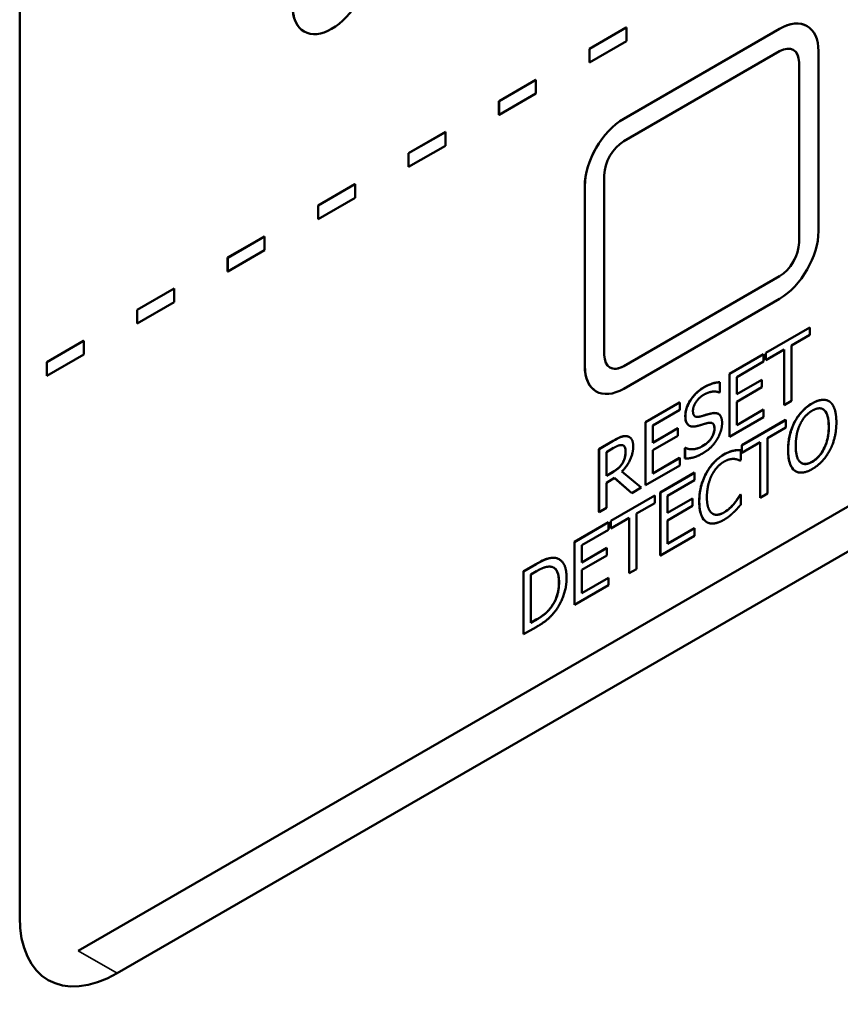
# Model space of a CAD drawing. Header units: millimetres. Extents: x 30 to 861, y 28 to 600.
# Tile 15 of 43: x 695 to 725, y 186 to 221. Entities that reach past the tile are written whole.
import ezdxf

# ---------------------------------------------------------------- set-up
doc = ezdxf.new("R2010")
doc.units = ezdxf.units.MM
doc.header["$LTSCALE"] = 3
doc.layers.add('Visible (ISO)', color=7, linetype='Continuous', lineweight=50)
doc.layers.add('Visible Narrow (ISO)', color=7, linetype='Continuous', lineweight=35)

msp = doc.modelspace()

# ---------------------------------------------------------------- linework, layer by layer
at = {"layer": 'Visible (ISO)'}
for p, q in [((694.771, 188.84), (694.771, 272.94)), ((696.899, 187.612), (797.308, 245.583)), ((798.715, 244.77), (698.306, 186.799)), ((705.092, 220.989), (705.095, 220.987)), ((715.453, 220.362), (716.791, 221.135)), ((716.794, 221.133), (715.456, 220.36)), ((716.698, 217.822), (722.355, 221.088)), ((722.356, 221.087), (716.7, 217.821)), ((716.791, 221.135), (716.794, 221.133)), ((716.794, 220.637), (716.794, 221.133)), ((723.355, 221.187), (723.356, 221.186)), ((715.456, 219.864), (716.794, 220.637)), ((715.453, 220.362), (715.456, 220.36)), ((715.453, 219.866), (715.453, 220.362)), ((715.456, 220.36), (715.456, 219.864)), ((716.7, 217.005), (722.356, 220.271)), ((723.771, 213.739), (723.771, 220.271)), ((715.453, 219.866), (715.456, 219.864)), ((723.062, 213.331), (723.062, 219.863)), ((723.063, 219.862), (723.063, 213.33)), ((712.17, 218.467), (713.508, 219.239)), ((713.511, 219.237), (712.173, 218.465)), ((713.508, 219.239), (713.511, 219.237)), ((713.511, 218.741), (713.511, 219.237)), ((712.17, 218.467), (712.173, 218.465)), ((712.17, 217.97), (712.17, 218.467)), ((712.173, 217.968), (713.511, 218.741)), ((712.173, 218.465), (712.173, 217.968)), ((712.17, 217.97), (712.173, 217.968)), ((708.886, 216.571), (710.224, 217.344)), ((710.228, 217.341), (708.89, 216.569)), ((710.224, 217.344), (710.228, 217.341)), ((710.228, 216.845), (710.228, 217.341)), ((708.89, 216.073), (710.228, 216.845)), ((708.886, 216.571), (708.89, 216.569)), ((708.886, 216.075), (708.886, 216.571)), ((708.89, 216.569), (708.89, 216.073)), ((708.886, 216.075), (708.89, 216.073)), ((715.992, 209.248), (715.992, 215.78)), ((705.603, 214.675), (706.941, 215.448)), ((706.944, 215.446), (705.606, 214.673)), ((706.941, 215.448), (706.944, 215.446)), ((706.944, 214.95), (706.944, 215.446)), ((715.284, 208.84), (715.284, 215.372)), ((715.285, 215.372), (715.285, 208.84)), ((705.606, 214.177), (706.944, 214.95)), ((705.603, 214.675), (705.606, 214.673)), ((705.603, 214.179), (705.603, 214.675)), ((705.606, 214.673), (705.606, 214.177)), ((705.603, 214.179), (705.606, 214.177)), ((702.319, 212.78), (703.657, 213.552)), ((703.661, 213.55), (702.323, 212.778)), ((703.657, 213.552), (703.661, 213.55)), ((703.661, 213.054), (703.661, 213.55)), ((702.319, 212.78), (702.323, 212.778)), ((702.319, 212.283), (702.319, 212.78)), ((702.323, 212.281), (703.661, 213.054)), ((702.323, 212.778), (702.323, 212.281)), ((702.319, 212.283), (702.323, 212.281)), ((716.698, 208.84), (722.355, 212.106)), ((722.356, 212.106), (716.7, 208.84)), ((699.036, 210.884), (700.374, 211.656)), ((700.377, 211.654), (699.039, 210.882)), ((700.374, 211.656), (700.377, 211.654)), ((700.377, 211.158), (700.377, 211.654)), ((716.7, 208.023), (722.356, 211.289)), ((699.039, 210.386), (700.377, 211.158)), ((699.036, 210.884), (699.039, 210.882)), ((699.036, 210.388), (699.036, 210.884)), ((699.039, 210.882), (699.039, 210.386)), ((699.036, 210.388), (699.039, 210.386)), ((721.859, 209.33), (723.451, 210.249)), ((723.455, 210.247), (721.863, 209.328)), ((723.451, 210.249), (723.455, 210.247)), ((723.455, 209.976), (723.455, 210.247)), ((722.79, 209.593), (723.455, 209.976)), ((695.753, 208.988), (697.091, 209.761)), ((697.094, 209.759), (695.756, 208.986)), ((697.091, 209.761), (697.094, 209.759)), ((697.094, 209.263), (697.094, 209.759)), ((722.79, 207.577), (722.79, 209.593)), ((695.756, 208.49), (697.094, 209.263)), ((720.534, 208.565), (721.773, 209.28)), ((721.776, 209.278), (720.538, 208.563)), ((721.773, 209.28), (721.776, 209.278)), ((721.776, 209.008), (721.776, 209.278)), ((721.859, 209.33), (721.863, 209.328)), ((721.859, 209.06), (721.859, 209.33)), ((721.863, 209.058), (722.527, 209.441)), ((721.863, 209.328), (721.863, 209.058)), ((722.524, 207.427), (722.524, 209.439)), ((722.527, 209.441), (722.527, 207.425)), ((695.753, 208.988), (695.756, 208.986)), ((695.753, 208.492), (695.753, 208.988)), ((695.756, 208.986), (695.756, 208.49)), ((720.801, 208.444), (721.776, 209.008)), ((721.859, 209.06), (721.863, 209.058)), ((695.753, 208.492), (695.756, 208.49)), ((720.534, 208.565), (720.538, 208.563)), ((720.534, 206.279), (720.534, 208.565)), ((720.538, 208.563), (720.538, 206.277)), ((720.801, 207.818), (720.801, 208.444)), ((720.189, 208.258), (720.193, 208.256)), ((720.193, 207.893), (720.193, 208.256)), ((720.801, 207.822), (721.707, 208.345)), ((721.711, 208.343), (720.801, 207.818)), ((720.801, 207.548), (721.711, 208.073)), ((721.707, 208.345), (721.711, 208.343)), ((721.711, 208.073), (721.711, 208.343)), ((715.698, 207.925), (715.7, 207.924)), ((720.173, 207.882), (720.193, 207.893)), ((717.49, 206.808), (718.729, 207.523)), ((718.733, 207.521), (717.494, 206.806)), ((718.729, 207.523), (718.733, 207.521)), ((718.733, 207.25), (718.733, 207.521)), ((720.801, 206.699), (720.801, 207.548)), ((722.524, 207.427), (722.527, 207.425)), ((722.527, 207.425), (722.79, 207.577)), ((724.146, 207.57), (724.15, 207.568)), ((717.757, 206.687), (718.733, 207.25)), ((720.134, 207.108), (720.137, 207.106)), ((720.538, 206.277), (721.776, 206.992)), ((720.801, 206.703), (721.773, 207.264)), ((721.776, 207.262), (720.801, 206.699)), ((721.773, 207.264), (721.776, 207.262)), ((721.776, 206.992), (721.776, 207.262)), ((717.49, 206.808), (717.494, 206.806)), ((717.49, 204.521), (717.49, 206.808)), ((717.494, 206.806), (717.494, 204.519)), ((717.757, 206.061), (717.757, 206.687)), ((719.072, 206.683), (719.076, 206.681)), ((720.985, 205.967), (722.577, 206.886)), ((722.58, 206.884), (720.989, 205.965)), ((722.577, 206.886), (722.58, 206.884)), ((722.58, 206.614), (722.58, 206.884)), ((722.902, 206.813), (722.906, 206.811)), ((716.9, 206.267), (716.904, 206.265)), ((717.757, 206.065), (718.663, 206.588)), ((718.667, 206.586), (717.757, 206.061)), ((717.757, 205.79), (718.667, 206.316)), ((718.663, 206.588), (718.667, 206.586)), ((718.667, 206.316), (718.667, 206.586)), ((720.534, 206.279), (720.538, 206.277)), ((721.916, 206.23), (722.58, 206.614)), ((715.801, 205.832), (716.311, 206.127)), ((716.315, 206.125), (715.805, 205.83)), ((720.985, 205.967), (720.989, 205.965)), ((720.985, 205.697), (720.985, 205.967)), ((720.989, 205.695), (721.653, 206.078)), ((720.989, 205.965), (720.989, 205.695)), ((721.649, 204.065), (721.649, 206.076)), ((721.653, 206.078), (721.653, 204.063)), ((721.916, 204.215), (721.916, 206.23)), ((715.801, 205.832), (715.805, 205.83)), ((715.801, 203.546), (715.801, 205.832)), ((715.805, 205.83), (715.805, 203.544)), ((716.068, 205.719), (716.329, 205.87)), ((716.068, 204.859), (716.068, 205.719)), ((717.757, 204.942), (717.757, 205.79)), ((718.92, 205.866), (718.939, 205.877)), ((718.92, 205.866), (718.924, 205.864)), ((718.92, 205.484), (718.92, 205.866)), ((718.943, 205.875), (718.924, 205.864)), ((718.924, 205.864), (718.924, 205.482)), ((718.939, 205.877), (718.943, 205.875)), ((720.679, 205.772), (720.682, 205.77)), ((720.942, 205.791), (720.945, 205.789)), ((720.945, 205.422), (720.945, 205.789)), ((720.985, 205.697), (720.989, 205.695)), ((716.653, 205.32), (716.657, 205.318)), ((717.494, 204.519), (718.733, 205.235)), ((717.757, 204.946), (718.729, 205.507)), ((718.733, 205.505), (717.757, 204.942)), ((718.729, 205.507), (718.733, 205.505)), ((718.733, 205.235), (718.733, 205.505)), ((718.92, 205.484), (718.924, 205.482)), ((720.924, 205.41), (720.945, 205.422)), ((716.068, 204.863), (716.295, 204.995)), ((716.299, 204.993), (716.068, 204.859)), ((717.337, 204.429), (716.632, 205.017)), ((718.025, 204.258), (719.263, 204.974)), ((719.267, 204.971), (718.028, 204.256)), ((719.263, 204.974), (719.267, 204.971)), ((719.267, 204.701), (719.267, 204.971)), ((722.936, 205.027), (722.94, 205.025)), ((716.068, 204.606), (716.369, 204.78)), ((716.068, 203.696), (716.068, 204.606)), ((716.369, 204.78), (716.995, 204.231)), ((716.992, 204.233), (716.369, 204.779)), ((717.49, 204.521), (717.494, 204.519)), ((718.291, 204.138), (719.267, 204.701)), ((716.233, 203.224), (717.824, 204.143)), ((717.828, 204.141), (716.236, 203.222)), ((716.992, 204.233), (716.995, 204.231)), ((716.995, 204.231), (717.337, 204.429)), ((717.824, 204.143), (717.828, 204.141)), ((717.828, 203.87), (717.828, 204.141)), ((718.025, 204.258), (718.028, 204.256)), ((718.025, 201.972), (718.025, 204.258)), ((718.028, 204.256), (718.028, 201.97)), ((718.291, 203.512), (718.291, 204.138)), ((720.922, 204.164), (720.942, 204.175)), ((720.922, 204.164), (720.926, 204.162)), ((720.945, 204.173), (720.926, 204.162)), ((720.942, 204.175), (720.945, 204.173)), ((720.945, 203.81), (720.945, 204.173)), ((721.653, 204.063), (721.916, 204.215)), ((717.164, 203.487), (717.828, 203.87)), ((718.291, 203.516), (719.198, 204.039)), ((719.201, 204.037), (718.291, 203.512)), ((718.291, 203.241), (719.201, 203.766)), ((719.198, 204.039), (719.201, 204.037)), ((719.201, 203.766), (719.201, 204.037)), ((720.712, 203.859), (720.716, 203.857)), ((721.649, 204.065), (721.653, 204.063)), ((715.801, 203.546), (715.805, 203.544)), ((715.805, 203.544), (716.068, 203.696)), ((717.164, 201.471), (717.164, 203.487)), ((714.907, 202.459), (716.146, 203.174)), ((716.149, 203.172), (714.911, 202.456)), ((716.146, 203.174), (716.149, 203.172)), ((716.149, 202.901), (716.149, 203.172)), ((716.233, 203.224), (716.236, 203.222)), ((716.233, 202.953), (716.233, 203.224)), ((716.236, 202.951), (716.9, 203.335)), ((716.236, 203.222), (716.236, 202.951)), ((716.897, 201.321), (716.897, 203.333)), ((716.9, 203.335), (716.9, 201.319)), ((718.291, 202.393), (718.291, 203.241)), ((719.714, 203.176), (719.717, 203.174)), ((715.174, 202.338), (716.149, 202.901)), ((716.233, 202.953), (716.236, 202.951)), ((718.291, 202.397), (719.263, 202.958)), ((719.267, 202.956), (718.291, 202.393)), ((719.263, 202.958), (719.267, 202.956)), ((719.267, 202.685), (719.267, 202.956)), ((714.907, 202.459), (714.911, 202.456)), ((714.907, 200.172), (714.907, 202.459)), ((714.911, 202.456), (714.911, 200.17)), ((715.174, 201.712), (715.174, 202.338)), ((718.028, 201.97), (719.267, 202.685)), ((715.174, 201.716), (716.08, 202.239)), ((716.084, 202.237), (715.174, 201.712)), ((716.08, 202.239), (716.084, 202.237)), ((716.084, 201.966), (716.084, 202.237)), ((713.061, 201.392), (713.511, 201.653)), ((713.515, 201.651), (713.064, 201.39)), ((714.354, 201.832), (714.357, 201.83)), ((715.174, 201.441), (716.084, 201.966)), ((718.025, 201.972), (718.028, 201.97)), ((713.061, 201.392), (713.064, 201.39)), ((713.061, 199.106), (713.061, 201.392)), ((713.064, 201.39), (713.064, 199.104)), ((713.327, 201.279), (713.528, 201.395)), ((713.327, 199.519), (713.327, 201.279)), ((715.174, 200.593), (715.174, 201.441)), ((716.897, 201.321), (716.9, 201.319)), ((716.9, 201.319), (717.164, 201.471)), ((715.174, 200.597), (716.146, 201.158)), ((716.149, 201.156), (715.174, 200.593)), ((716.146, 201.158), (716.149, 201.156)), ((716.149, 200.885), (716.149, 201.156)), ((714.911, 200.17), (716.149, 200.885)), ((714.071, 200.105), (714.075, 200.103)), ((714.907, 200.172), (714.911, 200.17)), ((713.327, 199.523), (713.524, 199.637)), ((713.528, 199.635), (713.327, 199.519)), ((713.064, 199.104), (713.52, 199.367)), ((713.061, 199.106), (713.064, 199.104))]:
    msp.add_line(p, q, dxfattribs=at)
msp.add_ellipse((706.095, 222.719), major_axis=(1, 1.732), ratio=0.57735, dxfattribs=at)
for centre, major_axis, start_param, end_param in [((706.092, 222.721), (-1, -1.732), 3.141593, 6.283185), ((722.355, 219.455), (1, 1.732), 0, 0.785398), ((722.356, 219.454), (1, 1.732), 5.497787, 7.068583), ((722.356, 219.454), (0.5, 0.866), 5.497787, 7.068583), ((722.355, 219.455), (0.5, 0.866), 5.497787, 6.281771), ((716.698, 216.189), (1, 1.732), 0.785398, 2.356194), ((716.7, 216.188), (-1, -1.732), 3.926991, 5.497787), ((716.7, 216.188), (0.5, 0.866), 0.785398, 2.356194), ((722.356, 212.922), (1, 1.732), 3.926991, 5.497787), ((722.355, 212.923), (0.5, 0.866), 3.926991, 5.497787), ((722.356, 212.922), (-0.5, -0.866), 0.785398, 2.356194), ((716.7, 209.656), (-0.5, -0.866), 5.497787, 7.068583), ((716.698, 209.657), (-1, -1.732), 5.497787, 6.283185), ((716.7, 209.656), (-1, -1.732), 5.497787, 7.068583), ((716.698, 209.657), (-0.5, -0.866), 0.001414, 0.785398), ((698.306, 190.882), (-2.5, -4.33), 5.497787, 7.068583)]:
    msp.add_ellipse(centre, major_axis=major_axis, ratio=0.57735, start_param=start_param, end_param=end_param, dxfattribs=at)
for points, knots in [([(718.935, 207.028), (718.935, 207.109), (718.946, 207.195), (718.998, 207.369), (719.035, 207.451), (719.121, 207.604), (719.184, 207.703), (719.325, 207.859), (719.376, 207.906), (719.485, 207.994), (719.543, 208.033), (719.6, 208.067)], [0, 0, 0, 0, 0.0297167, 0.0297167, 0.0574483, 0.0574483, 0.082309, 0.082309, 0.0954137, 0.0954137, 0.1095792, 0.1095792, 0.1095792, 0.1095792]), ([(719.6, 208.067), (719.746, 208.151), (719.851, 208.19), (720.01, 208.241), (720.102, 208.258), (720.189, 208.258)], [0, 0, 0, 0, 0.0617667, 0.0617667, 0.1544573, 0.1544573, 0.1544573, 0.1544573]), ([(722.902, 206.813), (722.97, 206.94), (723.049, 207.056), (723.2, 207.229), (723.262, 207.289), (723.397, 207.401), (723.468, 207.449), (723.539, 207.49)], [0, 0, 0, 0, 0.0432042, 0.0432042, 0.0713656, 0.0713656, 0.1013184, 0.1013184, 0.1013184, 0.1013184]), ([(723.539, 207.49), (723.66, 207.56), (723.78, 207.607), (723.933, 207.622), (723.989, 207.623), (724.083, 207.601), (724.116, 207.588), (724.146, 207.57)], [0, 0, 0, 0, 0.05140634, 0.05140634, 0.07021094, 0.07021094, 0.08144901, 0.08144901, 0.08144901, 0.08144901]), ([(719.063, 206.689), (719.022, 206.717), (718.991, 206.758), (718.956, 206.842), (718.935, 206.905), (718.935, 207.028)], [0, 0, 0, 0, 0.02575118, 0.02575118, 0.04099646, 0.04099646, 0.04099646, 0.04099646]), ([(719.288, 207.018), (719.31, 207.005), (719.336, 206.999), (719.396, 206.996), (719.431, 207.002), (719.467, 207.011)], [0.03706622, 0.03706622, 0.03706622, 0.03706622, 0.05831635, 0.05831635, 0.0837763, 0.0837763, 0.0837763, 0.0837763]), ([(719.467, 207.011), (719.551, 207.034), (719.65, 207.064), (719.736, 207.09), (719.81, 207.111), (719.873, 207.125)], [0, 0, 0, 0, 0.036852, 0.036852, 0.1454013, 0.1454013, 0.1454013, 0.1454013]), ([(719.873, 207.125), (719.951, 207.143), (720.028, 207.148), (720.105, 207.123), (720.119, 207.117), (720.134, 207.108)], [0, 0, 0, 0, 0.03441906, 0.03441906, 0.04134367, 0.04134367, 0.04134367, 0.04134367]), ([(724.141, 206.646), (724.141, 206.78), (724.13, 206.912), (724.082, 207.08), (724.049, 207.18), (723.979, 207.244)], [0, 0, 0, 0, 0.04918697, 0.04918697, 0.07460715, 0.07460715, 0.07460715, 0.07460715]), ([(719.992, 206.57), (719.992, 206.62), (719.986, 206.668), (719.954, 206.742), (719.934, 206.76), (719.917, 206.77), (719.917, 206.77), (719.917, 206.77)], [0, 0, 0, 0, 0.01867149, 0.01867149, 0.03632805, 0.03632805, 0.03642838, 0.03642838, 0.03642838, 0.03642838]), ([(722.665, 205.794), (722.665, 206.054), (722.703, 206.237), (722.765, 206.495), (722.822, 206.656), (722.902, 206.813)], [0, 0, 0, 0, 0.0953623, 0.0953623, 0.250012, 0.250012, 0.250012, 0.250012]), ([(723.541, 205.372), (723.618, 205.416), (723.693, 205.474), (723.825, 205.613), (723.88, 205.687), (723.964, 205.831), (724.015, 205.928), (724.087, 206.156), (724.107, 206.249), (724.135, 206.445), (724.141, 206.548), (724.141, 206.646)], [0, 0, 0, 0, 0.0324995, 0.0324995, 0.0607551, 0.0607551, 0.0828113, 0.0828113, 0.0981759, 0.0981759, 0.1161637, 0.1161637, 0.1161637, 0.1161637]), ([(716.311, 206.127), (716.406, 206.182), (716.502, 206.233), (716.634, 206.285), (716.672, 206.295), (716.746, 206.304), (716.781, 206.303), (716.815, 206.297)], [0, 0, 0, 0, 0.04035997, 0.04035997, 0.0568919, 0.0568919, 0.07397282, 0.07397282, 0.07397282, 0.07397282]), ([(719.551, 205.933), (719.624, 205.976), (719.703, 206.03), (719.829, 206.154), (719.867, 206.206), (719.922, 206.296), (719.946, 206.344), (719.973, 206.424), (719.98, 206.453), (719.99, 206.512), (719.992, 206.542), (719.992, 206.57)], [0, 0, 0, 0, 0.0313109, 0.0313109, 0.0567291, 0.0567291, 0.0846249, 0.0846249, 0.1009116, 0.1009116, 0.1181964, 0.1181964, 0.1181964, 0.1181964]), ([(716.765, 205.744), (716.765, 205.801), (716.758, 205.853), (716.731, 205.912), (716.719, 205.932), (716.695, 205.952), (716.69, 205.956), (716.684, 205.959)], [0, 0, 0, 0, 0.0207411, 0.0207411, 0.02972014, 0.02972014, 0.03191216, 0.03191216, 0.03191216, 0.03191216]), ([(718.939, 205.877), (719.054, 205.819), (719.165, 205.821), (719.335, 205.839), (719.441, 205.87), (719.551, 205.933)], [0, 0, 0, 0, 0.0665754, 0.0665754, 0.1642826, 0.1642826, 0.1642826, 0.1642826]), ([(716.653, 205.32), (716.685, 205.374), (716.71, 205.429), (716.74, 205.523), (716.749, 205.564), (716.763, 205.656), (716.765, 205.701), (716.765, 205.744)], [0, 0, 0, 0, 0.01873108, 0.01873108, 0.03092, 0.03092, 0.04303628, 0.04303628, 0.04303628, 0.04303628]), ([(719.687, 204.944), (719.758, 205.077), (719.842, 205.199), (719.997, 205.375), (720.059, 205.434), (720.191, 205.542), (720.261, 205.59), (720.33, 205.63)], [0, 0, 0, 0, 0.0453699, 0.0453699, 0.0732247, 0.0732247, 0.1028901, 0.1028901, 0.1028901, 0.1028901]), ([(720.33, 205.63), (720.425, 205.685), (720.49, 205.711), (720.571, 205.742), (720.626, 205.76), (720.679, 205.772)], [0, 0, 0, 0, 0.040294, 0.040294, 0.119213, 0.119213, 0.119213, 0.119213]), ([(720.679, 205.772), (720.739, 205.784), (720.786, 205.788), (720.854, 205.792), (720.898, 205.792), (720.942, 205.791)], [0, 0, 0, 0, 0.02676921, 0.02676921, 0.07913579, 0.07913579, 0.07913579, 0.07913579]), ([(722.901, 205.05), (722.833, 205.102), (722.783, 205.177), (722.687, 205.416), (722.665, 205.599), (722.665, 205.794)], [0, 0, 0, 0, 0.0439087, 0.0439087, 0.1155101, 0.1155101, 0.1155101, 0.1155101]), ([(716.295, 204.995), (716.363, 205.034), (716.433, 205.081), (716.513, 205.147), (716.546, 205.175), (716.609, 205.251), (716.632, 205.284), (716.653, 205.32)], [0, 0, 0, 0, 0.02884519, 0.02884519, 0.03474073, 0.03474073, 0.03884127, 0.03884127, 0.03884127, 0.03884127]), ([(723.151, 205.323), (723.193, 205.299), (723.241, 205.287), (723.333, 205.291), (723.371, 205.298), (723.454, 205.326), (723.497, 205.347), (723.541, 205.372)], [0.09494606, 0.09494606, 0.09494606, 0.09494606, 0.11633832, 0.11633832, 0.13097419, 0.13097419, 0.14653371, 0.14653371, 0.14653371, 0.14653371]), ([(719.44, 203.93), (719.44, 204.19), (719.479, 204.37), (719.544, 204.628), (719.604, 204.787), (719.687, 204.944)], [0, 0, 0, 0, 0.0952182, 0.0952182, 0.2525447, 0.2525447, 0.2525447, 0.2525447]), ([(720.712, 203.859), (720.783, 203.947), (720.823, 204.007), (720.865, 204.071), (720.898, 204.121), (720.922, 204.164)], [0, 0, 0, 0, 0.03464535, 0.03464535, 0.09655555, 0.09655555, 0.09655555, 0.09655555]), ([(719.689, 203.192), (719.62, 203.238), (719.569, 203.308), (719.475, 203.515), (719.44, 203.684), (719.44, 203.93)], [0, 0, 0, 0, 0.0428094, 0.0428094, 0.103878, 0.103878, 0.103878, 0.103878]), ([(720.329, 203.525), (720.438, 203.588), (720.51, 203.652), (720.599, 203.733), (720.658, 203.793), (720.712, 203.859)], [0, 0, 0, 0, 0.0464571, 0.0464571, 0.13908, 0.13908, 0.13908, 0.13908]), ([(719.932, 203.48), (719.972, 203.458), (720.017, 203.445), (720.1, 203.445), (720.142, 203.449), (720.238, 203.478), (720.283, 203.498), (720.329, 203.525)], [0.00720598, 0.00720598, 0.00720598, 0.00720598, 0.03146645, 0.03146645, 0.04658619, 0.04658619, 0.05950909, 0.05950909, 0.05950909, 0.05950909]), ([(713.511, 201.653), (713.778, 201.806), (713.899, 201.844), (714.044, 201.883), (714.138, 201.895), (714.221, 201.88)], [0, 0, 0, 0, 0.1130663, 0.1130663, 0.3266981, 0.3266981, 0.3266981, 0.3266981]), ([(714.347, 200.994), (714.347, 201.134), (714.331, 201.268), (714.262, 201.426), (714.23, 201.471), (714.179, 201.512), (714.168, 201.519), (714.157, 201.525)], [0, 0, 0, 0, 0.05142989, 0.05142989, 0.07843353, 0.07843353, 0.08503306, 0.08503306, 0.08503306, 0.08503306]), ([(714.071, 200.105), (714.135, 200.192), (714.189, 200.284), (714.28, 200.496), (714.304, 200.595), (714.34, 200.781), (714.347, 200.891), (714.347, 200.994)], [0, 0, 0, 0, 0.032792, 0.032792, 0.0700338, 0.0700338, 0.1266986, 0.1266986, 0.1266986, 0.1266986]), ([(713.524, 199.637), (713.625, 199.695), (713.732, 199.765), (713.854, 199.865), (713.901, 199.905), (713.998, 200.009), (714.036, 200.055), (714.071, 200.105)], [0, 0, 0, 0, 0.04293031, 0.04293031, 0.05258594, 0.05258594, 0.05944979, 0.05944979, 0.05944979, 0.05944979])]:
    msp.add_open_spline(points, degree=3, knots=knots, dxfattribs=at)
for points, degree in [([(719.604, 208.065), (719.313, 207.897), (718.938, 207.304), (718.938, 207.026)], 2), ([(720.193, 208.256), (720.066, 208.255), (719.771, 208.161), (719.604, 208.065)], 2), ([(719.212, 207.216), (719.212, 207.377), (719.439, 207.706), (719.622, 207.812)], 2), ([(719.622, 207.812), (719.784, 207.905), (720.079, 207.927), (720.173, 207.882)], 2), ([(723.543, 207.488), (723.344, 207.373), (723.021, 207.03), (722.906, 206.811)], 2), ([(724.181, 207.548), (724.069, 207.629), (723.745, 207.605), (723.543, 207.488)], 2), ([(724.419, 206.803), (724.419, 207.088), (724.294, 207.461), (724.181, 207.548)], 2), ([(718.938, 207.026), (718.938, 206.893), (719.005, 206.728), (719.066, 206.687)], 2), ([(719.471, 207.009), (719.346, 206.976), (719.212, 207.071), (719.212, 207.216)], 2), ([(719.877, 207.123), (719.796, 207.105), (719.554, 207.032), (719.471, 207.009)], 2), ([(720.27, 206.774), (720.27, 206.987), (720.08, 207.169), (719.877, 207.123)], 2), ([(723.105, 206.735), (723.187, 206.905), (723.402, 207.144), (723.544, 207.226)], 2), ([(723.544, 207.226), (723.682, 207.306), (723.904, 207.315), (723.982, 207.242)], 2), ([(723.979, 207.244), (723.964, 207.257), (723.949, 207.269), (723.933, 207.279)], 3), ([(723.982, 207.242), (724.059, 207.172), (724.145, 206.87), (724.145, 206.644)], 2), ([(719.072, 206.683), (719.069, 206.685), (719.066, 206.687), (719.063, 206.689)], 3), ([(719.066, 206.687), (719.129, 206.647), (719.291, 206.646), (719.394, 206.674)], 2), ([(719.394, 206.674), (719.508, 206.707), (719.66, 206.754), (719.752, 206.777)], 2), ([(719.752, 206.777), (719.878, 206.807), (719.995, 206.705), (719.995, 206.568)], 2), ([(720.09, 206.185), (720.175, 206.325), (720.27, 206.639), (720.27, 206.774)], 2), ([(722.906, 206.811), (722.792, 206.588), (722.668, 206.079), (722.668, 205.792)], 2), ([(722.943, 205.951), (722.943, 206.173), (723.026, 206.573), (723.105, 206.735)], 2), ([(724.145, 206.644), (724.145, 206.194), (723.819, 205.528), (723.544, 205.37)], 2), ([(724.181, 205.786), (724.297, 206.004), (724.419, 206.525), (724.419, 206.803)], 2), ([(716.819, 206.295), (716.714, 206.313), (716.485, 206.223), (716.315, 206.125)], 2), ([(716.815, 206.297), (716.846, 206.292), (716.874, 206.282), (716.9, 206.267)], 3), ([(717.043, 205.925), (717.043, 206.104), (716.923, 206.278), (716.819, 206.295)], 2), ([(719.995, 206.568), (719.995, 206.395), (719.772, 206.057), (719.554, 205.931)], 2), ([(716.329, 205.87), (716.438, 205.933), (716.588, 205.984), (716.644, 205.974)], 2), ([(716.632, 205.017), (716.822, 205.208), (717.043, 205.675), (717.043, 205.925)], 2), ([(716.644, 205.974), (716.708, 205.961), (716.769, 205.842), (716.769, 205.742)], 2), ([(719.554, 205.931), (719.402, 205.843), (719.073, 205.809), (718.943, 205.875)], 2), ([(719.573, 205.679), (719.755, 205.784), (719.995, 206.03), (720.09, 206.185)], 2), ([(723.544, 205.37), (723.27, 205.211), (722.943, 205.5), (722.943, 205.951)], 2), ([(716.769, 205.742), (716.769, 205.624), (716.714, 205.414), (716.657, 205.318)], 2), ([(718.924, 205.482), (719.057, 205.485), (719.358, 205.555), (719.573, 205.679)], 2), ([(720.334, 205.628), (720.133, 205.512), (719.809, 205.164), (719.691, 204.942)], 2), ([(720.682, 205.77), (720.608, 205.753), (720.433, 205.686), (720.334, 205.628)], 2), ([(720.945, 205.789), (720.879, 205.791), (720.746, 205.783), (720.682, 205.77)], 2), ([(722.668, 205.792), (722.668, 205.511), (722.79, 205.135), (722.904, 205.048)], 2), ([(723.543, 205.106), (723.737, 205.218), (724.059, 205.556), (724.181, 205.786)], 2), ([(716.657, 205.318), (716.594, 205.21), (716.413, 205.059), (716.299, 204.993)], 2), ([(719.894, 204.88), (719.979, 205.044), (720.206, 205.295), (720.332, 205.368)], 2), ([(720.332, 205.368), (720.448, 205.435), (720.626, 205.476), (720.701, 205.472)], 2), ([(720.701, 205.472), (720.78, 205.467), (720.889, 205.426), (720.924, 205.41)], 2), ([(719.691, 204.942), (719.57, 204.715), (719.443, 204.216), (719.443, 203.928)], 2), ([(719.718, 204.087), (719.718, 204.307), (719.811, 204.715), (719.894, 204.88)], 2), ([(722.936, 205.027), (722.924, 205.034), (722.912, 205.042), (722.901, 205.05)], 3), ([(722.904, 205.048), (723.021, 204.962), (723.342, 204.99), (723.543, 205.106)], 2), ([(720.926, 204.162), (720.895, 204.109), (720.788, 203.947), (720.716, 203.857)], 2), ([(719.443, 203.928), (719.443, 203.639), (719.573, 203.27), (719.692, 203.19)], 2), ([(719.901, 203.501), (719.816, 203.569), (719.718, 203.852), (719.718, 204.087)], 2), ([(720.716, 203.857), (720.64, 203.765), (720.446, 203.588), (720.332, 203.523)], 2), ([(720.682, 203.528), (720.764, 203.605), (720.879, 203.737), (720.945, 203.81)], 2), ([(720.332, 203.523), (720.207, 203.45), (719.984, 203.437), (719.901, 203.501)], 2), ([(720.329, 203.258), (720.448, 203.326), (720.595, 203.445), (720.682, 203.528)], 2), ([(719.714, 203.176), (719.705, 203.181), (719.697, 203.187), (719.689, 203.192)], 3), ([(719.692, 203.19), (719.811, 203.109), (720.137, 203.147), (720.329, 203.258)], 2), ([(714.224, 201.878), (714.112, 201.899), (713.794, 201.812), (713.515, 201.651)], 2), ([(714.221, 201.88), (714.269, 201.871), (714.313, 201.855), (714.354, 201.832)], 3), ([(714.625, 201.147), (714.625, 201.48), (714.415, 201.842), (714.224, 201.878)], 2), ([(713.528, 201.395), (713.706, 201.498), (713.945, 201.571), (714.051, 201.56)], 2), ([(714.051, 201.56), (714.2, 201.54), (714.351, 201.255), (714.351, 200.992)], 2), ([(714.351, 200.992), (714.351, 200.725), (714.213, 200.29), (714.075, 200.103)], 2), ([(714.221, 199.955), (714.405, 200.203), (714.625, 200.834), (714.625, 201.147)], 2), ([(713.52, 199.367), (713.76, 199.506), (714.07, 199.759), (714.221, 199.955)], 2), ([(714.075, 200.103), (713.967, 199.954), (713.703, 199.736), (713.528, 199.635)], 2)]:
    msp.add_open_spline(points, degree=degree, dxfattribs=at)
at = {"layer": 'Visible Narrow (ISO)'}
for p, q in [((722.355, 221.088), (722.356, 221.087)), ((723.062, 219.863), (723.063, 219.862)), ((716.698, 217.822), (716.7, 217.821)), ((715.284, 215.372), (715.285, 215.372)), ((723.062, 213.331), (723.063, 213.33)), ((722.355, 212.106), (722.356, 212.106)), ((715.284, 208.84), (715.285, 208.84)), ((716.698, 208.84), (716.7, 208.84)), ((719.6, 208.067), (719.604, 208.065)), ((723.539, 207.49), (723.543, 207.488)), ((718.935, 207.028), (718.938, 207.026)), ((719.467, 207.011), (719.471, 207.009)), ((719.873, 207.125), (719.877, 207.123)), ((723.979, 207.244), (723.982, 207.242)), ((719.063, 206.689), (719.066, 206.687)), ((724.141, 206.646), (724.145, 206.644)), ((716.815, 206.297), (716.819, 206.295)), ((719.992, 206.57), (719.995, 206.568)), ((716.311, 206.127), (716.315, 206.125)), ((719.551, 205.933), (719.554, 205.931)), ((716.765, 205.744), (716.769, 205.742)), ((720.33, 205.63), (720.334, 205.628)), ((722.665, 205.794), (722.668, 205.792)), ((723.541, 205.372), (723.544, 205.37)), ((716.295, 204.995), (716.299, 204.993)), ((719.687, 204.944), (719.691, 204.942)), ((722.901, 205.05), (722.904, 205.048)), ((719.44, 203.93), (719.443, 203.928)), ((720.329, 203.525), (720.332, 203.523)), ((719.689, 203.192), (719.692, 203.19)), ((713.511, 201.653), (713.515, 201.651)), ((714.221, 201.88), (714.224, 201.878)), ((714.347, 200.994), (714.351, 200.992)), ((713.524, 199.637), (713.528, 199.635)), ((698.306, 186.799), (696.899, 187.612))]:
    msp.add_line(p, q, dxfattribs=at)

doc.saveas('drawing.dxf')
